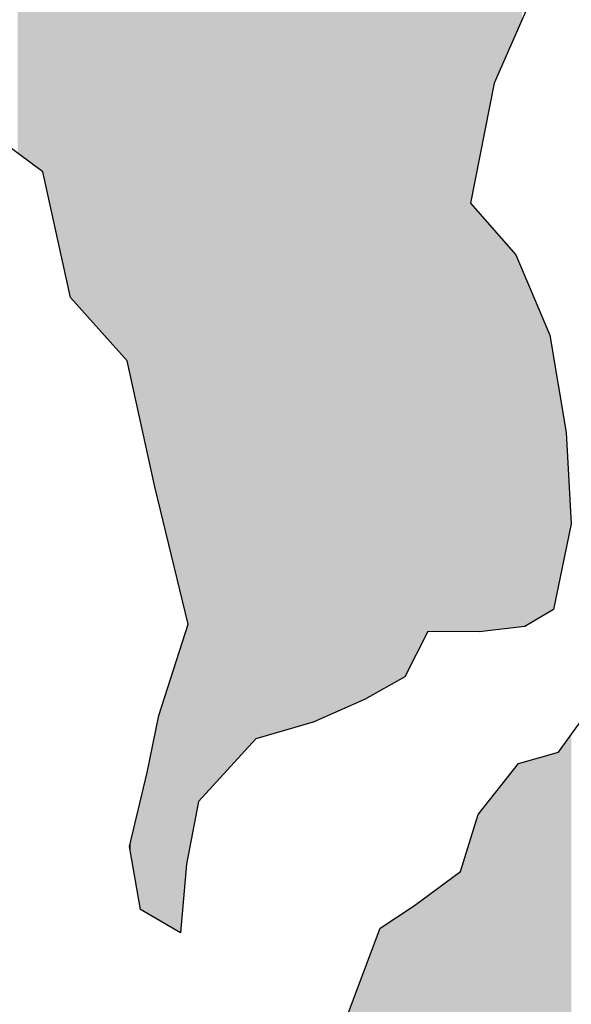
# Model space of a CAD drawing. Extents: x 132729 to 413893, y 707796 to 905796.
# Tile 23 of 62: x 211321 to 212130, y 784594 to 786036. Entities that reach past the tile are written whole.
import ezdxf

# ---------------------------------------------------------------- set-up
doc = ezdxf.new("R2010")
doc.units = 0
doc.header["$LTSCALE"] = 2000
doc.layers.add('HENDRYFILL', color=11, linetype='CONTINUOUS')
doc.layers.add('WATER', color=4, linetype='CONTINUOUS')

msp = doc.modelspace()

# ---------------------------------------------------------------- linework, layer by layer
at = {"layer": 'HENDRYFILL', "color": 0}
for points in [[(212054.646780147, 786030.0735993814), (212054.6467801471, 788841.4729749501), (212057.5126965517, 786036.640997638), (212057.5126965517, 788846.4125594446)], [(212045.5934320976, 786009.3273759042), (212045.5934320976, 788825.8689686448), (212048.5548874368, 786016.1137066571), (212048.5548874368, 788830.9732204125)], [(212048.5548874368, 786016.1137066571), (212048.5548874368, 788830.9732204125), (212052.0221591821, 786024.0591423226), (212052.0221591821, 788836.9492780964)], [(212052.0221591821, 786024.0591423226), (212052.0221591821, 788836.9492780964), (212053.2493508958, 786026.8713167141), (212053.2493508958, 788839.0644190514)], [(212053.2493508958, 786026.8713167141), (212053.2493508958, 788839.0644190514), (212054.646780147, 786030.0735993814), (212054.6467801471, 788841.4729749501)], [(212038.7740123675, 785993.7003167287), (212038.7740123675, 788810.6312938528), (212042.4764278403, 786002.1845966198), (212042.4764278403, 788819.4574009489)], [(212042.4764278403, 786002.1845966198), (212042.4764278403, 788819.4574009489), (212044.0502463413, 786005.7910845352), (212044.0502463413, 788823.2091923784)], [(212044.0502463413, 786005.7910845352), (212044.0502463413, 788823.2091923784), (212045.5934320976, 786009.3273759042), (212045.5934320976, 788825.8689686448)], [(212032.5118821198, 785979.3503157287), (212032.5118821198, 788795.7031388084), (212038.7740123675, 785993.7003167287), (212038.7740123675, 788810.6312938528)], [(212026.7138876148, 785966.0639062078), (212026.7138876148, 788781.8814267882), (212032.5118821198, 785979.3503157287), (212032.5118821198, 788795.7031388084)], [(212019.9949030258, 785950.6669994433), (212019.9949030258, 788765.864186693), (212024.1284363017, 785960.1392084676), (212024.1284363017, 788775.7180260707)], [(212024.1284363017, 785960.1392084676), (212024.1284363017, 788775.7180260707), (212025.4364783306, 785963.1366556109), (212025.4364783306, 788778.8362387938)], [(212025.4364783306, 785963.1366556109), (212025.4364783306, 788778.8362387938), (212026.7138876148, 785966.0639062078), (212026.7138876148, 788781.8814267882)], [(212008.2765088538, 785900.3721643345), (212008.2765088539, 788737.9289636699), (212016.7187091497, 785943.1594287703), (212016.7187091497, 788758.0541399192)], [(212016.7187091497, 785943.1594287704), (212016.7187091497, 788758.0541399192), (212019.9410447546, 785950.5435803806), (212019.9410447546, 788765.7357951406)], [(212019.9410447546, 785950.5435803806), (212019.9410447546, 788765.7357951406), (212019.9949030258, 785950.6669994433), (212019.9949030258, 788765.864186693)], [(211994.6829907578, 785831.4766829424), (211994.6829907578, 788705.523673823), (212006.7724927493, 785892.7494199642), (212006.7724927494, 788734.3435726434)], [(212006.7724927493, 785892.7494199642), (212006.7724927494, 788734.3435726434), (212008.2765088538, 785900.3721643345), (212008.2765088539, 788737.9289636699)], [(211986.0607605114, 785787.7769799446), (211986.0607605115, 788684.9693281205), (211992.9193498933, 785822.5380928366), (211992.9193498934, 788701.3193690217)], [(211992.9193498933, 785822.5380928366), (211992.9193498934, 788701.3193690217), (211994.6829907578, 785831.4766829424), (211994.6829907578, 788705.523673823)], [(211984.5065268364, 785779.8997198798), (211984.5065268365, 788681.2642245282), (211986.0607605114, 785787.7769799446), (211986.0607605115, 788684.9693281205)], [(211972.6374799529, 785139.6645790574), (211972.6374799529, 788666.3611557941), (211975.8340790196, 785139.6435365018), (211975.8340790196, 788670.3748846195)], [(211975.8340790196, 785139.6435365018), (211975.8340790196, 788670.3748846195), (211979.2915583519, 785139.620776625), (211979.2915583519, 788674.7161811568)], [(211979.2915583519, 785139.620776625), (211979.2915583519, 788674.7161811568), (211980.608137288, 785139.6121098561), (211980.608137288, 788676.3693102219)], [(211980.608137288, 785139.6121098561), (211980.608137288, 788676.3693102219), (211982.0717282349, 785139.6024753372), (211982.0717282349, 788678.2070312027)], [(211982.0717282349, 785767.5595279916), (211982.0717282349, 788678.2070312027), (211983.7545187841, 785776.0883476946), (211983.7545187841, 788680.319984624)], [(211983.7545187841, 785776.0883476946), (211983.7545187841, 788680.319984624), (211984.5065268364, 785779.8997198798), (211984.5065268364, 788681.2642245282)], [(211963.4873374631, 785139.7248125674), (211963.4873374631, 788654.8720106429), (211967.2510184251, 785139.7000370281), (211967.2510184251, 788659.5977815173)], [(211967.2510184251, 785139.7000370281), (211967.2510184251, 788659.5977815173), (211972.6374799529, 785139.6645790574), (211972.6374799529, 788666.3611557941)], [(211950.4253723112, 785139.8107968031), (211950.4253723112, 788638.4710842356), (211955.001071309, 785139.7806759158), (211955.001071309, 788644.2164450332)], [(211955.001071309, 785139.7806759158), (211955.001071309, 788644.2164450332), (211957.5399457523, 785139.7639630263), (211957.5399457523, 788647.404318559)], [(211957.5399457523, 785139.7639630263), (211957.5399457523, 788647.404318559), (211962.0543792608, 785139.7342454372), (211962.0543792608, 788653.0727528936)], [(211962.0543792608, 785139.7342454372), (211962.0543792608, 788653.0727528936), (211963.4873374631, 785139.7248125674), (211963.4873374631, 788654.8720106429)], [(211940.0848225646, 785139.8788665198), (211940.0848225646, 788625.4872342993), (211943.9268428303, 785139.853575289), (211943.9268428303, 788630.3113699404)], [(211943.9268428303, 785139.853575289), (211943.9268428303, 788630.3113699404), (211947.7897034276, 785139.8281468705), (211947.7897034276, 788635.1616732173)], [(211947.7897034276, 785139.8281468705), (211947.7897034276, 788635.1616732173), (211950.4253723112, 785139.8107968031), (211950.4253723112, 788638.4710842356)], [(211927.131829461, 785139.9641334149), (211927.131829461, 788609.2231358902), (211934.5121793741, 785139.9155500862), (211934.5121793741, 788618.4900857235)], [(211934.5121793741, 785139.9155500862), (211934.5121793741, 788618.4900857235), (211935.5997662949, 785139.9083907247), (211935.5997662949, 788619.8556867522)], [(211935.5997662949, 785139.9083907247), (211935.5997662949, 788619.8556867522), (211940.0848225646, 785139.8788665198), (211940.0848225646, 788625.4872342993)], [(211907.6975065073, 785117.1256178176), (211907.6975065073, 788584.8209194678), (211919.3314096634, 785140.0154819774), (211919.3314096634, 788599.4287359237)], [(211919.3314096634, 785140.0154819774), (211919.3314096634, 788599.4287359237), (211919.5310244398, 785140.0141679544), (211919.5310244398, 788599.6793771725)], [(211919.5310244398, 785140.0141679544), (211919.5310244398, 788599.6793771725), (211927.131829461, 785139.9641334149), (211927.131829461, 788609.2231358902)], [(211903.8689193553, 785109.5928200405), (211903.8689193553, 788580.0136507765), (211907.6975065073, 785117.1256178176), (211907.6975065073, 788584.8209194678)], [(211891.6385570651, 785085.5294143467), (211891.6385570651, 788564.656905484), (211897.1499347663, 785096.3731256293), (211897.1499347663, 788571.5771275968)], [(211897.1499347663, 785096.3731256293), (211897.1499347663, 788571.5771275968), (211897.4414477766, 785096.9466814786), (211897.4414477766, 788571.9431585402)], [(211897.4414477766, 785096.9466814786), (211897.4414477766, 788571.9431585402), (211899.6398471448, 785101.2720624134), (211899.6398471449, 788574.7035231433)], [(211899.6398471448, 785101.2720624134), (211899.6398471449, 788574.7035231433), (211899.941152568, 785101.8648849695), (211899.9411525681, 788575.0818496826)], [(211899.941152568, 785101.8648849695), (211899.9411525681, 788575.0818496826), (211901.1438632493, 785104.2312347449), (211901.1438632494, 788576.5920029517)], [(211901.1438632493, 785104.2312347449), (211901.1438632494, 788576.5920029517), (211903.8689193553, 785109.5928200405), (211903.8689193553, 788580.0136507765)], [(211875.845384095, 785067.8795834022), (211875.845384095, 788543.2391156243), (211885.4009078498, 785073.2567538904), (211885.4009078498, 788556.1977655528)], [(211885.4009078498, 785073.2567538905), (211885.4009078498, 788556.1977655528), (211891.6385570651, 785085.5294143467), (211891.6385570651, 788564.656905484)], [(211873.4754916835, 785066.5459761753), (211873.4754916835, 788540.025204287), (211875.845384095, 785067.8795834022), (211875.845384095, 788543.2391156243)], [(211858.0142568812, 785057.8454907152), (211858.0142568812, 788519.0575698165), (211873.4754916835, 785066.5459761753), (211873.4754916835, 788540.025204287)], [(211849.4863100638, 785053.0465675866), (211849.4863100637, 788507.4924604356), (211853.5904661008, 785055.3560952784), (211853.5904661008, 788513.0582800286)], [(211853.5904661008, 785055.3560952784), (211853.5904661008, 788513.0582800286), (211855.6284203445, 785056.5029112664), (211855.6284203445, 788515.8220359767)], [(211855.6284203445, 785056.5029112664), (211855.6284203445, 788515.8220359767), (211856.8311310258, 785057.1797114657), (211856.8311310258, 788517.4530828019)], [(211856.8311310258, 785057.1797114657), (211856.8311310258, 788517.4530828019), (211857.2267198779, 785057.4023207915), (211857.2267198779, 788517.9895575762)], [(211857.2267198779, 785057.4023207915), (211857.2267198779, 788517.9895575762), (211857.7276400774, 785057.684203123), (211857.7276400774, 788518.668876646)], [(211857.7276400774, 785057.684203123), (211857.7276400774, 788518.668876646), (211858.0142568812, 785057.8454907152), (211858.0142568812, 788519.0575698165)], [(211840.1022793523, 785047.7659012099), (211840.1022793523, 788494.7663794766), (211845.5572877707, 785050.8355927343), (211845.5572877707, 788502.1641471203)], [(211845.5572877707, 785050.8355927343), (211845.5572877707, 788502.1641471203), (211849.4863100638, 785053.0465675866), (211849.4863100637, 788507.4924604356)], [(211826.5736674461, 785040.1529587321), (211826.5736674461, 788476.4196566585), (211835.2412190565, 785045.0304415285), (211835.2412190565, 788488.174090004)], [(211835.2412190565, 785045.0304415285), (211835.2412190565, 788488.174090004), (211835.346550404, 785045.0897145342), (211835.346550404, 788488.3169342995)], [(211835.346550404, 785045.0897145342), (211835.346550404, 788488.3169342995), (211840.1022793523, 785047.7659012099), (211840.1022793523, 788494.7663794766)], [(211815.9771336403, 785035.5266780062), (211815.9771336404, 788459.3639456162), (211824.0531223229, 785039.0525282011), (211824.053122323, 788473.001438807)], [(211824.0531223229, 785039.0525282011), (211824.053122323, 788473.001438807), (211824.8296114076, 785039.3915311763), (211824.8296114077, 788474.0544684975)], [(211824.8296114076, 785039.3915311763), (211824.8296114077, 788474.0544684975), (211826.5736674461, 785040.152958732), (211826.5736674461, 788476.4196566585)], [(211800.7742680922, 785028.8893449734), (211800.7742680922, 788433.6916739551), (211815.9771336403, 785035.5266780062), (211815.9771336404, 788459.3639456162)], [(211793.7246008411, 785025.811570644), (211793.7246008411, 788421.7872752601), (211800.7742680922, 785028.8893449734), (211800.7742680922, 788433.6916739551)], [(211767.1046465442, 785014.1897154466), (211767.1046465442, 788376.8355721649), (211789.8323630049, 785024.1122805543), (211789.8323630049, 788415.214659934)], [(211789.8323630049, 785024.1122805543), (211789.8323630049, 788415.214659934), (211791.2555287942, 785024.7336124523), (211791.2555287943, 788417.6178844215)], [(211791.2555287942, 785024.7336124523), (211791.2555287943, 788417.6178844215), (211792.4680318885, 785025.2629723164), (211792.4680318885, 788419.6653740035)], [(211792.4680318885, 785025.2629723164), (211792.4680318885, 788419.6653740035), (211793.7246008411, 785025.811570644), (211793.7246008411, 788421.7872752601)], [(211758.4726238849, 785010.4211095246), (211758.472623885, 788344.3791107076), (211764.7849717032, 785013.1769817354), (211764.7849717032, 788372.9184604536)], [(211764.7849717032, 785013.1769817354), (211764.7849717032, 788372.9184604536), (211767.1046465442, 785014.1897154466), (211767.1046465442, 788376.8355721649)], [(211751.0016312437, 785007.1593911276), (211751.0016312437, 788310.6013028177), (211758.4726238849, 785010.4211095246), (211758.472623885, 788344.3791107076)], [(211738.8961851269, 785003.6144456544), (211738.8961851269, 788255.8702311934), (211750.9661022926, 785007.1489868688), (211750.9661022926, 788310.4406695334)], [(211750.9661022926, 785007.1489868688), (211750.9661022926, 788310.4406695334), (211751.0016312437, 785007.1593911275), (211751.0016312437, 788310.6013028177)], [(211725.1826470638, 784999.5985883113), (211725.1826470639, 788237.8340914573), (211737.3138297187, 785003.151070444), (211737.3138297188, 788253.7891064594)], [(211737.3138297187, 785003.151070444), (211737.3138297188, 788253.7891064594), (211738.6904186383, 785003.5541892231), (211738.6904186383, 788255.59960569)], [(211738.6904186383, 785003.5541892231), (211738.6904186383, 788255.59960569), (211738.8961851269, 785003.6144456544), (211738.8961851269, 788255.8702311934)], [(211724.3706290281, 784999.3607978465), (211724.3706290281, 788236.7661197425), (211725.1826470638, 784999.5985883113), (211725.1826470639, 788237.8340914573)], [(211697.2399621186, 784991.4158833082), (211697.2399621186, 788201.0836797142), (211714.3999315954, 784996.4409898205), (211714.3999315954, 788223.6525897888)], [(211714.3999315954, 784996.4409898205), (211714.3999315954, 788223.6525897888), (211724.3706290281, 784999.3607978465), (211724.3706290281, 788236.7661197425)], [(211688.2613126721, 784988.7865855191), (211688.2613126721, 788189.2748981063), (211692.3201473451, 784989.9751701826), (211692.3201473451, 788194.6131054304)], [(211692.3201473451, 784989.9751701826), (211692.3201473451, 788194.6131054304), (211697.0599321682, 784991.3631635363), (211697.0599321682, 788200.8469030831)], [(211697.0599321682, 784991.3631635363), (211697.0599321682, 788200.8469030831), (211697.2399621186, 784991.4158833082), (211697.2399621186, 788201.0836797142)], [(211667.1123109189, 784982.5933351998), (211667.1123109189, 788168.3892434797), (211678.8417530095, 784986.0281720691), (211678.8417530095, 788179.9652704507)], [(211678.8417530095, 784986.0281720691), (211678.8417530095, 788179.9652704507), (211681.681932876, 784986.859887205), (211681.681932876, 788182.7683022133)], [(211681.681932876, 784986.859887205), (211681.681932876, 788182.7683022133), (211682.3592423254, 784987.0582297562), (211682.3592423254, 788183.4367528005)], [(211682.3592423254, 784987.0582297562), (211682.3592423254, 788183.4367528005), (211688.2208875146, 784988.7747474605), (211688.2208875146, 788189.2217306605)], [(211688.2208875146, 784988.7747474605), (211688.2208875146, 788189.2217306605), (211688.2613126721, 784988.7865855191), (211688.2613126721, 788189.2748981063)], [(211660.9946816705, 784975.9523023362), (211660.9946816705, 788162.3516297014), (211667.1123109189, 784982.5933351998), (211667.1123109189, 788168.3892434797)], [(211634.8854399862, 784947.6092424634), (211634.8854399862, 788136.5838835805), (211660.9946816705, 784975.9523023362), (211660.9946816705, 788162.3516297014)], [(211633.3924718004, 784945.9885409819), (211633.3924718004, 788135.110442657), (211634.8854399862, 784947.6092424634), (211634.8854399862, 788136.5838835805)], [(211612.3732824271, 784923.1710210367), (211612.3732824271, 788114.3661735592), (211621.2576484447, 784932.8155032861), (211621.2576484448, 788123.1343366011)], [(211621.2576484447, 784932.8155032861), (211621.2576484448, 788123.1343366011), (211621.9839199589, 784933.6039121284), (211621.9839199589, 788123.8511088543)], [(211621.9839199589, 784933.6039121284), (211621.9839199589, 788123.8511088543), (211633.3924718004, 784945.9885409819), (211633.3924718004, 788135.110442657)], [(211582.782080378, 784891.0480960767), (211582.782080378, 788106.5047522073), (211597.7534428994, 784907.3003576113), (211597.7534428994, 788110.4821570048)], [(211597.7534428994, 784907.3003576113), (211597.7534428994, 788110.4821570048), (211601.1055908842, 784910.9393040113), (211601.1055908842, 788111.3727138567)], [(211601.1055908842, 784910.9393040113), (211601.1055908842, 788111.3727138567), (211603.9163935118, 784913.990589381), (211603.9163935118, 788112.1194528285)], [(211603.9163935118, 784913.990589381), (211603.9163935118, 788112.1194528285), (211612.3732824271, 784923.1710210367), (211612.3732824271, 788114.3661735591)], [(211526.8562853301, 785318.9603547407), (211526.8562853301, 788091.6470847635), (211538.6751146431, 785270.3266538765), (211538.6751146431, 788094.7869638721)], [(211538.6751146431, 785270.3266538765), (211538.6751146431, 788094.7869638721), (211544.482901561, 785246.4279948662), (211544.482901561, 788096.329904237)], [(211544.482901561, 785246.4279948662), (211544.482901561, 788096.329904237), (211547.1185704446, 785235.5823917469), (211547.1185704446, 788097.0301158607)], [(211547.1185704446, 785235.5823917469), (211547.1185704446, 788097.0301158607), (211554.7891778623, 785204.0183495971), (211554.7891778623, 788099.0679471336)], [(211554.7891778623, 785204.0183495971), (211554.7891778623, 788099.0679471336), (211556.3972698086, 785197.4011576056), (211556.3972698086, 788099.4951649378)], [(211556.3972698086, 785197.4011576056), (211556.3972698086, 788099.4951649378), (211565.4310330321, 785160.2278194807), (211565.4310330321, 788101.895142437)], [(211565.4310330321, 785160.2278194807), (211565.4310330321, 788101.895142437), (211567.7458116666, 785150.7026585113), (211567.7458116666, 788102.5101039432)], [(211567.7458116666, 784811.3336885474), (211567.7458116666, 788102.5101039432), (211573.2669817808, 784840.6040356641), (211573.2669817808, 788103.9768995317)], [(211573.2669817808, 784840.6040356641), (211573.2669817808, 788103.9768995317), (211582.782080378, 784891.0480960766), (211582.782080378, 788106.5047522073)], [(211476.9476843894, 785537.8180228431), (211476.9476843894, 788078.3879903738), (211478.1846685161, 785536.4392134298), (211478.1846685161, 788078.7166168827)], [(211478.1846685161, 785536.4392134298), (211478.1846685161, 788078.7166168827), (211478.6108901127, 785534.5050098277), (211478.6108901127, 788078.8298501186)], [(211478.6108901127, 785534.5050098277), (211478.6108901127, 788078.8298501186), (211481.8723953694, 785519.704222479), (211481.8723953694, 788079.6963261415)], [(211481.8723953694, 785519.704222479), (211481.8723953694, 788079.6963261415), (211483.6666689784, 785511.561766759), (211483.6666689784, 788080.1730063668)], [(211483.6666689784, 785511.561766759), (211483.6666689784, 788080.1730063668), (211498.010939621, 785446.4671301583), (211498.010939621, 788083.9838132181)], [(211498.010939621, 785446.4671301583), (211498.010939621, 788083.9838132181), (211499.0483089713, 785441.7595237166), (211499.0483089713, 788084.2594085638)], [(211499.0483089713, 785441.7595237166), (211499.0483089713, 788084.2594085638), (211507.3509044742, 785404.0821505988), (211507.3509044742, 788086.4651385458)], [(211507.3509044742, 785404.0821505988), (211507.3509044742, 788086.4651385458), (211507.7060681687, 785402.4704094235), (211507.7060681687, 788086.5594940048)], [(211507.7060681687, 785402.4704094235), (211507.7060681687, 788086.5594940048), (211518.8341549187, 785351.9708907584), (211518.8341549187, 788089.5158652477)], [(211518.8341549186, 785351.9708907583), (211518.8341549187, 788089.5158652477), (211521.6804864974, 785340.2584245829), (211521.6804864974, 788090.2720431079)], [(211521.6804864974, 785340.2584245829), (211521.6804864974, 788090.2720431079), (211525.0020017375, 785326.590609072), (211525.0020017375, 788091.1544618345)], [(211525.0020017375, 785326.590609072), (211525.0020017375, 788091.1544618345), (211526.8562853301, 785318.9603547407), (211526.8562853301, 788091.6470847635)], [(211420.7450649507, 785600.464502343), (211420.7450649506, 788063.1520007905), (211427.8498459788, 785592.5451291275), (211427.8498459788, 788065.3442892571)], [(211427.8498459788, 785592.5451291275), (211427.8498459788, 788065.3442892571), (211439.0636792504, 785580.0455840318), (211439.0636792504, 788068.3234405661)], [(211439.0636792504, 785580.0455840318), (211439.0636792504, 788068.3234405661), (211448.262783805, 785569.7917645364), (211448.2627838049, 788070.7673438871)], [(211448.262783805, 785569.7917645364), (211448.2627838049, 788070.7673438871), (211471.8318955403, 785543.5203577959), (211471.8318955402, 788077.0288914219)], [(211471.8318955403, 785543.5203577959), (211471.8318955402, 788077.0288914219), (211473.4951012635, 785541.6664587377), (211473.4951012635, 788077.4707511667)], [(211473.4951012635, 785541.6664587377), (211473.4951012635, 788077.4707511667), (211476.9476843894, 785537.8180228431), (211476.9476843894, 788078.3879903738)], [(211371.4458398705, 785736.2798393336), (211371.4458398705, 788047.9399735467), (211377.9118677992, 785706.9368529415), (211377.9118677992, 788049.9351650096)], [(211377.9118677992, 785706.9368529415), (211377.9118677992, 788049.9351650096), (211385.5775790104, 785672.1496756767), (211385.5775790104, 788052.3005370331)], [(211385.5775790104, 785672.1496756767), (211385.5775790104, 788052.3005370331), (211395.0669410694, 785629.0867280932), (211395.0669410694, 788055.2286243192)], [(211395.0669410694, 785629.086728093), (211395.0669410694, 788055.2286243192), (211396.3749830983, 785627.6287136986), (211396.3749830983, 788055.6322406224)], [(211396.3749830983, 785627.6287136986), (211396.3749830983, 788055.6322406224), (211406.6714669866, 785616.151695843), (211406.6714669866, 788058.8093776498)], [(211406.6714669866, 785616.151695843), (211406.6714669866, 788058.8093776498), (211414.1620444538, 785607.8022930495), (211414.1620444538, 788061.1207094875)], [(211414.1620444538, 785607.8022930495), (211414.1620444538, 788061.1207094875), (211420.7450649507, 785600.464502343), (211420.7450649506, 788063.1520007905)], [(211323.663967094, 785836.2322341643), (211323.663967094, 788033.1961484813), (211336.7474710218, 785826.58464485), (211336.7474710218, 788037.2332630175)], [(211336.7474710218, 785826.58464485), (211336.7474710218, 788037.2332630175), (211354.4174546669, 785813.5550507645), (211354.4174546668, 788042.6856057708)], [(211354.4174546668, 785813.5550507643), (211354.4174546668, 788042.6856057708), (211371.2626856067, 785737.1109976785), (211371.2626856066, 788047.8834585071)], [(211371.2626856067, 785737.1109976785), (211371.2626856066, 788047.8834585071), (211371.4458398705, 785736.2798393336), (211371.4458398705, 788047.9399735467)], [(211317.6614616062, 785840.658396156), (211317.6614616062, 788031.3439839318), (211323.663967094, 785836.2322341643), (211323.663967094, 788033.1961484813)], [(211982.0717282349, 785139.6024753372), (211982.0717282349, 785767.5595279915), (211983.7545187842, 785139.5913978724), (211983.7545187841, 785765.6411039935)], [(211983.7545187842, 785139.5913978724), (211983.7545187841, 785765.6411039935), (211984.5065268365, 785139.5864475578), (211984.5065268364, 785764.7837957)], [(211984.5065268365, 785139.5864475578), (211984.5065268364, 785764.7837957), (211986.0607605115, 785139.5762163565), (211986.0607605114, 785763.0119298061)], [(211986.0607605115, 785139.5762163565), (211986.0607605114, 785763.0119298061), (211992.9193498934, 785139.5310676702), (211992.9193498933, 785755.1929635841)], [(211992.9193498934, 785139.5310676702), (211992.9193498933, 785755.1929635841), (211994.6829907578, 785139.5194579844), (211994.6829907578, 785753.1823681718)], [(211994.6829907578, 785139.5194579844), (211994.6829907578, 785753.1823681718), (212006.7724927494, 785140.9498859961), (212006.7724927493, 785739.4000286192)], [(212006.7724927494, 785140.9498859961), (212006.7724927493, 785739.4000286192), (212008.2765088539, 785141.1278409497), (212008.2765088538, 785737.6854120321)], [(212008.2765088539, 785141.1278409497), (212008.2765088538, 785737.6854120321), (212016.7187091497, 785142.1267207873), (212016.7187091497, 785728.0610891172)], [(212016.7187091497, 785142.1267207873), (212016.7187091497, 785728.0610891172), (212019.9410447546, 785142.5079870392), (212019.9410447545, 785724.3875446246)], [(212019.9410447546, 785142.5079870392), (212019.9410447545, 785724.3875446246), (212019.9949030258, 785142.5143595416), (212019.9949030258, 785724.3261448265)], [(212019.9949030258, 785142.5143595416), (212019.9949030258, 785724.3261448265), (212024.1284363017, 785143.0034385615), (212024.1284363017, 785719.6138118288)], [(212024.1284363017, 785143.0034385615), (212024.1284363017, 785719.6138118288), (212025.4364783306, 785143.1582058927), (212025.4364783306, 785718.122610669)], [(212025.4364783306, 785143.1582058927), (212025.4364783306, 785718.122610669), (212026.7138876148, 785143.3093487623), (212026.7138876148, 785716.6663316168)], [(212026.7138876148, 785143.3093487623), (212026.7138876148, 785716.6663316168), (212032.5118821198, 785143.9953665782), (212032.5118821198, 785710.0564705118)], [(212032.5118821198, 785143.9953665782), (212032.5118821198, 785710.0564705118), (212038.7740123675, 785144.7363008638), (212038.7740123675, 785702.9174828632)], [(212038.7740123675, 785144.7363008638), (212038.7740123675, 785702.9174828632), (212042.4764278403, 785145.1743700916), (212042.4764278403, 785698.6966351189)], [(212042.4764278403, 785145.1743700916), (212042.4764278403, 785698.6966351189), (212044.0502463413, 785145.360584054), (212044.0502463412, 785696.9024420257)], [(212044.0502463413, 785145.360584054), (212044.0502463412, 785696.9024420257), (212045.5934320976, 785145.5431735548), (212045.5934320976, 785695.1431710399)], [(212045.5934320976, 785145.5431735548), (212045.5934320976, 785695.1431710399), (212048.5548874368, 785145.893572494), (212048.5548874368, 785691.7670366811)], [(212048.5548874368, 785145.893572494), (212048.5548874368, 785691.7670366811), (212052.0221591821, 785146.3038195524), (212052.0221591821, 785683.5273512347)], [(212052.0221591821, 785146.3038195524), (212052.0221591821, 785683.5273512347), (212053.2493508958, 785146.4490206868), (212053.2493508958, 785680.6110313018)], [(212053.2493508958, 785146.4490206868), (212053.2493508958, 785680.6110313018), (212054.646780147, 785146.6143643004), (212054.646780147, 785677.2901558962)], [(212054.646780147, 785146.6143643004), (212054.646780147, 785677.2901558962), (212057.5126965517, 785146.9534590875), (212057.5126965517, 785670.4795418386)], [(212057.5126965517, 785146.9534590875), (212057.5126965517, 785670.4795418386), (212058.3345070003, 785147.0506955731), (212058.3345070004, 785668.5265770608)], [(212058.3345070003, 785147.0506955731), (212058.3345070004, 785668.5265770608), (212061.3070102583, 785147.4024017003), (212061.3070102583, 785661.4626681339)], [(212061.3070102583, 785147.4024017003), (212061.3070102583, 785661.4626681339), (212061.7172877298, 785147.4509456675), (212061.7172877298, 785660.487677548)], [(212061.7172877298, 785147.4509456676), (212061.7172877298, 785660.487677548), (212067.7246894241, 785151.0018163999), (212067.7246894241, 785646.2115826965)], [(212067.7246894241, 785151.0018163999), (212067.7246894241, 785646.2115826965), (212068.0896455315, 785151.2175356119), (212068.0896455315, 785645.3442945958)], [(212068.0896455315, 785151.2175356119), (212068.0896455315, 785645.3442945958), (212068.3456295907, 785151.3688433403), (212068.3456295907, 785644.7359695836)], [(212068.3456295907, 785151.3688433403), (212068.3456295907, 785644.7359695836), (212072.1986977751, 785153.6463249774), (212072.198697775, 785635.5794707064)], [(212072.1986977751, 785153.6463249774), (212072.198697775, 785635.5794707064), (212074.5134764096, 785155.0145503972), (212074.5134764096, 785630.0785901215)], [(212074.5134764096, 785155.0145503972), (212074.5134764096, 785630.0785901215), (212077.9256343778, 785157.0314176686), (212077.9256343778, 785621.9698780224)], [(212077.9256343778, 785157.0314176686), (212077.9256343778, 785621.9698780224), (212081.8582973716, 785159.355946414), (212081.8582973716, 785612.6242286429)], [(212081.8582973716, 785159.355946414), (212081.8582973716, 785612.6242286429), (212085.07573677, 785161.257718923), (212085.07573677, 785604.9782491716)], [(212085.07573677, 785161.257718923), (212085.07573677, 785604.9782491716), (212085.5423835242, 785161.5335457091), (212085.5423835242, 785603.8693016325)], [(212085.5423835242, 785161.5335457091), (212085.5423835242, 785603.8693016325), (212086.7438386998, 785162.243704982), (212086.7438386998, 785601.0141424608)], [(212086.7438386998, 785162.243704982), (212086.7438386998, 785601.0141424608), (212090.2662242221, 785164.3257258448), (212090.2662242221, 785592.6434836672)], [(212090.2662242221, 785164.3257258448), (212090.2662242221, 785592.6434836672), (212090.4573020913, 785164.4386686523), (212090.4573020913, 785592.1894028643)], [(212090.4573020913, 785164.4386686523), (212090.4573020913, 785592.1894028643), (212096.9950012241, 785168.3029889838), (212096.9950012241, 785576.6530998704)], [(212096.9950012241, 785168.3029889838), (212096.9950012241, 785576.6530998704), (212098.017681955, 785168.9074777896), (212098.017681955, 785574.2227834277)], [(212098.017681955, 785168.9074777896), (212098.0176819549, 785574.2227834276), (212102.7268340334, 785171.6909757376), (212102.7268340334, 785546.471392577)], [(212102.7268340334, 785171.6909757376), (212102.7268340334, 785546.471392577), (212103.7446185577, 785172.2925704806), (212103.7446185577, 785540.4735110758)], [(212103.7446185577, 785172.2925704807), (212103.7446185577, 785540.4735110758), (212106.2394271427, 785184.3532264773), (212106.2394271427, 785525.7714146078)], [(212106.2394271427, 785184.3532264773), (212106.2394271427, 785525.7714146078), (212108.5186768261, 785195.3718058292), (212108.5186768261, 785512.3396231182)], [(212108.5186768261, 785195.3718058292), (212108.5186768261, 785512.3396231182), (212110.4893396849, 785204.8985835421), (212110.4893396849, 785500.7263572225)], [(212110.4893396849, 785204.8985835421), (212110.4893396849, 785500.7263572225), (212110.7391720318, 785206.1063483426), (212110.7391720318, 785499.2540762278)], [(212110.7391720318, 785206.1063483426), (212110.7391720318, 785499.2540762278), (212122.1979414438, 785261.5014904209), (212122.1979414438, 785431.7266778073)], [(212122.1979414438, 785261.5014904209), (212122.1979414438, 785431.7266778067), (212123.1691490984, 785266.1966006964), (212123.1691490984, 785414.3508588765)], [(212123.1691490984, 785266.1966006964), (212123.1691490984, 785414.3508588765), (212125.9163010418, 785279.4771604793), (212125.9163010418, 785365.2017253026)], [(212125.9163010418, 785279.4771604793), (212125.9163010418, 785365.2017253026), (212129.3174110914, 785295.919150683), (212129.3174110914, 785304.3526657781)], [(212129.3174110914, 785295.919150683), (212129.3174110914, 785304.3526657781), (212129.688518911, 785297.7131976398), (212129.688518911, 785297.7131976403)], [(211565.4310330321, 784799.0619467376), (211565.4310330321, 785143.4631053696), (211567.7458116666, 784811.3336885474), (211567.7458116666, 785150.7026585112)], [(211556.3972698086, 784698.6482857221), (211556.3972698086, 785115.209687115), (211565.4310330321, 784799.0619467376), (211565.4310330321, 785143.4631053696)], [(211547.1185704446, 784704.0317297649), (211547.1185704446, 785086.1902223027), (211554.7891778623, 784699.5812907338), (211554.7891778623, 785110.1803219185)], [(211554.7891778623, 784699.5812907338), (211554.7891778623, 785110.1803219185), (211556.3972698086, 784698.6482857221), (211556.3972698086, 785115.209687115)], [(211544.482901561, 784705.5609285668), (211544.482901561, 785077.947073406), (211547.1185704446, 784704.0317297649), (211547.1185704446, 785086.1902223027)], [(211538.6751146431, 784708.9305706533), (211538.6751146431, 785059.7830116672), (211544.482901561, 784705.5609285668), (211544.482901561, 785077.947073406)], [(211526.8562853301, 784715.7877823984), (211526.8562853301, 785022.8191994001), (211538.6751146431, 784708.9305706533), (211538.6751146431, 785059.7830116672)], [(211525.0020017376, 784716.8636262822), (211525.0020017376, 785017.0198610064), (211526.8562853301, 784715.7877823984), (211526.8562853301, 785022.8191994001)], [(211521.6804864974, 784718.7907489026), (211521.6804864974, 785000.9626560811), (211525.0020017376, 784716.8636262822), (211525.0020017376, 785017.0198610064)], [(211518.8341549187, 784720.4421728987), (211518.8341549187, 784987.2026320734), (211521.6804864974, 784718.7907489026), (211521.6804864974, 785000.9626560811)], [(211507.7060681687, 784726.8986200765), (211507.7060681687, 784933.4061095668), (211518.8341549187, 784720.4421728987), (211518.8341549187, 784987.2026320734)], [(212110.7391720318, 781859.2778130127), (212110.7391720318, 784962.9275092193), (212122.1979414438, 781846.505248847), (212122.1979414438, 784978.7485503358)], [(212122.1979414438, 781846.505248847), (212122.1979414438, 784978.7485503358), (212123.1691490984, 781845.4226882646), (212123.1691490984, 784980.0894898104)], [(212123.1691490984, 781845.4226882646), (212123.1691490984, 784980.0894898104), (212125.9163010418, 781842.3605641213), (212125.9163010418, 784983.8824628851)], [(212125.9163010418, 781842.3605641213), (212125.9163010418, 784983.8824628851), (212129.3174110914, 781838.5695029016), (212129.3174110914, 784988.578351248)], [(212129.3174110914, 781838.5695029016), (212129.3174110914, 784988.578351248), (212129.688518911, 781838.1558460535), (212129.688518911, 784989.0907371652)], [(212129.688518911, 781838.1558460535), (212129.688518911, 784989.0907371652), (212129.7730099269, 781838.0616677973), (212129.7730099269, 784989.2073933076)], [(212108.5186768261, 781861.7528970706), (212108.5186768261, 784962.3088626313), (212110.4893396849, 781859.5562896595), (212110.4893396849, 784962.857904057)], [(212110.4893396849, 781859.5562896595), (212110.4893396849, 784962.857904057), (212110.7391720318, 781859.2778130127), (212110.7391720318, 784962.9275092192)], [(212057.5126965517, 781939.2254909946), (212057.5126965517, 784948.0982146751), (212058.3345070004, 781937.7951218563), (212058.3345070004, 784948.3271772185)], [(212058.3345070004, 781937.7951218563), (212058.3345070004, 784948.3271772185), (212061.3070102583, 781932.6214508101), (212061.3070102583, 784949.1553388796)], [(212061.3070102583, 781932.6214508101), (212061.3070102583, 784949.1553388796), (212061.7172877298, 781931.907358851), (212061.7172877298, 784949.2696452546)], [(212061.7172877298, 781931.907358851), (212061.7172877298, 784949.2696452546), (212067.7246894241, 781921.4514173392), (212067.7246894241, 784950.9433523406)], [(212067.7246894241, 781921.4514173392), (212067.7246894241, 784950.9433523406), (212068.0896455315, 781920.8162076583), (212068.0896455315, 784951.0450318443)], [(212068.0896455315, 781920.8162076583), (212068.0896455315, 784951.0450318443), (212068.3456295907, 781920.3706648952), (212068.3456295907, 784951.1163509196)], [(212068.3456295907, 781920.3706648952), (212068.3456295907, 784951.1163509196), (212072.1986977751, 781913.6643619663), (212072.198697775, 784952.1898445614)], [(212072.1986977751, 781913.6643619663), (212072.198697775, 784952.1898445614), (212074.5134764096, 781909.6354670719), (212074.5134764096, 784952.8347592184)], [(212074.5134764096, 781909.6354670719), (212074.5134764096, 784952.8347592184), (212077.9256343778, 781903.6965726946), (212077.9256343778, 784953.7854119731)], [(212077.9256343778, 781903.6965726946), (212077.9256343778, 784953.7854119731), (212081.8582973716, 781896.8517342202), (212081.8582973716, 784954.8810813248)], [(212081.8582973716, 781896.8517342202), (212081.8582973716, 784954.8810813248), (212085.07573677, 781891.2517494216), (212085.07573677, 784955.7774840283)], [(212085.07573677, 781891.2517494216), (212085.07573677, 784955.7774840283), (212085.5423835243, 781890.4395461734), (212085.5423835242, 784955.9074953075)], [(212085.5423835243, 781890.4395461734), (212085.5423835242, 784955.9074953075), (212086.7438386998, 781888.348401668), (212086.7438386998, 784956.242229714)], [(212086.7438386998, 781888.348401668), (212086.7438386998, 784956.242229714), (212090.2662242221, 781882.2176551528), (212090.2662242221, 784957.2235926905)], [(212090.2662242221, 781882.2176551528), (212090.2662242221, 784957.2235926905), (212090.4573020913, 781881.8850822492), (212090.4573020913, 784957.2768284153)], [(212090.4573020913, 781881.8850822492), (212090.4573020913, 784957.2768284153), (212096.9950012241, 781874.5978091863), (212096.995001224, 784959.0982803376)], [(212096.9950012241, 781874.5978091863), (212096.995001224, 784959.0982803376), (212098.0176819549, 781873.4578739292), (212098.0176819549, 784959.3832068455)], [(212098.0176819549, 781873.4578739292), (212098.0176819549, 784959.3832068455), (212102.7268340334, 781868.2087983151), (212102.7268340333, 784960.6952118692)], [(212102.7268340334, 781868.2087983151), (212102.7268340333, 784960.6952118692), (212103.7446185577, 781867.0743206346), (212103.7446185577, 784960.9787742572)], [(212103.7446185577, 781867.0743206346), (212103.7446185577, 784960.9787742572), (212106.2394271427, 781864.2934720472), (212106.2394271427, 784961.6738466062)], [(212106.2394271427, 781864.2934720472), (212106.2394271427, 784961.6738466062), (212108.5186768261, 781861.7528970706), (212108.5186768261, 784962.3088626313)], [(212038.7740123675, 781971.8403544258), (212038.7740123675, 784929.7646094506), (212042.4764278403, 781965.3962640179), (212042.4764278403, 784934.4607395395)], [(212042.4764278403, 781965.3962640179), (212042.4764278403, 784934.4607395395), (212044.0502463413, 781962.6570174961), (212044.0502463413, 784936.4569651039)], [(212044.0502463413, 781962.6570174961), (212044.0502463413, 784936.4569651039), (212045.5934320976, 781959.9710875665), (212045.5934320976, 784938.4143362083)], [(212045.5934320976, 781959.9710875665), (212045.5934320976, 784938.4143362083), (212048.5548874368, 781954.8166455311), (212048.5548874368, 784942.1706352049)], [(212048.5548874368, 781954.8166455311), (212048.5548874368, 784942.1706352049), (212052.0221591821, 781948.7818250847), (212052.0221591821, 784946.5685098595)], [(212052.0221591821, 781948.7818250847), (212052.0221591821, 784946.5685098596), (212053.2493508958, 781946.6458858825), (212053.2493508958, 784946.9104146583)], [(212053.2493508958, 781946.6458858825), (212053.2493508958, 784946.9104146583), (212054.6467801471, 781944.2136465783), (212054.646780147, 784947.2997489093)], [(212054.6467801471, 781944.2136465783), (212054.646780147, 784947.2997489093), (212057.5126965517, 781939.2254909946), (212057.5126965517, 784948.0982146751)], [(211499.0483089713, 784731.921798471), (211499.0483089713, 784896.9850715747), (211507.3509044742, 784727.1046838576), (211507.3509044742, 784931.9120243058)], [(211507.3509044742, 784727.1046838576), (211507.3509044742, 784931.9120243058), (211507.7060681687, 784726.8986200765), (211507.7060681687, 784933.4061095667)], [(212026.7138876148, 782014.8269876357), (212026.7138876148, 784914.4675918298), (212032.5118821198, 781982.7396534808), (212032.5118821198, 784921.8217466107)], [(212032.5118821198, 781982.7396534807), (212032.5118821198, 784921.8217466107), (212038.7740123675, 781971.8403544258), (212038.7740123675, 784929.7646094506)], [(212016.7187091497, 782070.1424300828), (212016.7187091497, 784901.789744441), (212019.9410447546, 782052.3093398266), (212019.9410447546, 784905.8769430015)], [(212019.9410447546, 782052.3093398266), (212019.9410447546, 784905.8769430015), (212019.9949030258, 782052.011276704), (212019.9949030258, 784905.9452566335)], [(212019.9949030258, 782052.011276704), (212019.9949030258, 784905.9452566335), (212024.1284363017, 782029.1354248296), (212024.1284363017, 784911.188214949)], [(212024.1284363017, 782029.1354248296), (212024.1284363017, 784911.188214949), (212025.4364783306, 782021.8964421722), (212025.4364783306, 784912.8473306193)], [(212025.4364783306, 782021.8964421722), (212025.4364783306, 784912.8473306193), (212026.7138876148, 782014.8269876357), (212026.7138876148, 784914.4675918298)], [(211483.6666689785, 784814.4788035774), (211483.6666689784, 784832.278340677), (211498.010939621, 784732.5236737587), (211498.010939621, 784892.6211169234)], [(211498.010939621, 784732.5236737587), (211498.010939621, 784892.6211169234), (211499.0483089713, 784731.921798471), (211499.0483089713, 784896.9850715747)], [(212006.7724927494, 782124.2482510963), (212006.7724927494, 784889.1740003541), (212008.2765088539, 782116.8633612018), (212008.2765088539, 784891.0816888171)], [(212008.2765088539, 782116.8633612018), (212008.2765088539, 784891.0816888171), (212016.7187091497, 782070.1424300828), (212016.7187091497, 784901.789744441)], [(211994.6829907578, 782183.6090789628), (211994.6829907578, 784873.8397207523), (212006.7724927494, 782124.2482510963), (212006.7724927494, 784889.1740003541)], [(211986.0607605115, 782225.9452087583), (211986.0607605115, 784849.275820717), (211992.9193498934, 782192.2687559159), (211992.9193498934, 784871.6027252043)], [(211992.9193498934, 782192.2687559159), (211992.9193498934, 784871.6027252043), (211994.6829907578, 782183.6090789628), (211994.6829907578, 784873.8397207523)], [(211984.5065268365, 782233.5766726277), (211984.5065268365, 784844.2162924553), (211986.0607605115, 782225.9452087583), (211986.0607605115, 784849.275820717)], [(211980.608137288, 782252.7182080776), (211980.608137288, 784831.5257862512), (211982.0717282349, 782245.531810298), (211982.0717282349, 784836.2902434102)], [(211982.0717282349, 782245.531810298), (211982.0717282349, 784836.2902434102), (211983.7545187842, 782237.2691175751), (211983.7545187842, 784841.7682654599)], [(211983.7545187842, 782237.2691175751), (211983.7545187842, 784841.7682654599), (211984.5065268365, 782233.5766726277), (211984.5065268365, 784844.2162924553)], [(211481.8723953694, 784824.7302782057), (211481.8723953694, 784824.7302782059), (211483.6666689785, 784814.4788035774), (211483.6666689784, 784832.278340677)], [(211975.8340790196, 782276.1593763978), (211975.8340790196, 784815.9846979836), (211979.2915583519, 782259.1827601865), (211979.2915583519, 784827.2399002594)], [(211979.2915583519, 782259.1827601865), (211979.2915583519, 784827.2399002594), (211980.608137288, 782252.7182080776), (211980.608137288, 784831.5257862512)], [(211967.2510184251, 782287.7617928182), (211967.2510184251, 784788.0440875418), (211972.6374799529, 782280.4804776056), (211972.6374799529, 784805.5787445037)], [(211972.6374799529, 782280.4804776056), (211972.6374799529, 784805.5787445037), (211975.8340790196, 782276.159376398), (211975.8340790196, 784815.9846979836)], [(211947.7897034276, 782314.0692245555), (211947.7897034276, 784773.6472895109), (211950.4253723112, 782310.5063779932), (211950.4253723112, 784775.597064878)], [(211950.4253723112, 782310.5063779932), (211950.4253723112, 784775.597064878), (211955.001071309, 782304.3210359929), (211955.001071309, 784778.9820064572)], [(211955.001071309, 782304.3210359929), (211955.001071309, 784778.9820064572), (211957.5399457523, 782300.8890342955), (211957.5399457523, 784780.8601766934)], [(211957.5399457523, 782300.8890342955), (211957.5399457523, 784780.8601766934), (211962.0543792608, 782294.7865098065), (211962.0543792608, 784784.1997962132)], [(211962.0543792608, 782294.7865098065), (211962.0543792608, 784784.1997962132), (211963.4873374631, 782292.8494644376), (211963.4873374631, 784785.2598484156)], [(211963.4873374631, 782292.8494644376), (211963.4873374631, 784785.2598484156), (211967.2510184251, 782287.7617928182), (211967.2510184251, 784788.0440875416)], [(211927.131829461, 782341.99414172), (211927.131829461, 784758.3653191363), (211934.5121793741, 782332.0175264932), (211934.5121793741, 784763.8250430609)], [(211934.5121793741, 782332.0175264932), (211934.5121793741, 784763.8250430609), (211935.5997662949, 782330.5473473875), (211935.5997662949, 784764.6296017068)], [(211935.5997662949, 782330.5473473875), (211935.5997662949, 784764.6296017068), (211940.0848225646, 782324.4845344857), (211940.0848225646, 784767.9474889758)], [(211940.0848225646, 782324.4845344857), (211940.0848225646, 784767.9474889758), (211943.9268428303, 782319.2909653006), (211943.9268428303, 784770.7896807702)], [(211943.9268428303, 782319.2909653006), (211943.9268428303, 784770.7896807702), (211947.7897034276, 782314.0692245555), (211947.7897034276, 784773.6472895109)], [(211907.6975065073, 782368.265086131), (211907.6975065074, 784743.9884888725), (211919.3314096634, 782352.5385993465), (211919.3314096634, 784752.5948422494)], [(211919.3314096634, 782352.5385993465), (211919.3314096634, 784752.5948422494), (211919.5310244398, 782352.2687639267), (211919.5310244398, 784752.7425102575)], [(211919.5310244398, 782352.2687639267), (211919.5310244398, 784752.7425102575), (211927.131829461, 782341.99414172), (211927.131829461, 784758.3653191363)], [(211885.4009078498, 782380.8664824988), (211885.4009078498, 784728.69476544), (211891.6385570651, 782379.3837113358), (211891.6385570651, 784732.7941468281)], [(211891.6385570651, 782379.3837113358), (211891.6385570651, 784732.7941468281), (211897.1499347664, 782378.0735844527), (211897.1499347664, 784736.4162227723)], [(211897.1499347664, 782378.0735844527), (211897.1499347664, 784736.4162227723), (211897.4414477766, 782378.0042879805), (211897.4414477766, 784736.6078050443)], [(211897.4414477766, 782378.0042879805), (211897.4414477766, 784736.6078050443), (211899.6398471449, 782377.4816995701), (211899.6398471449, 784738.0525925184)], [(211899.6398471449, 782377.4816995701), (211899.6398471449, 784738.0525925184), (211899.9411525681, 782377.4100753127), (211899.9411525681, 784738.2506103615)], [(211899.9411525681, 782377.4100753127), (211899.9411525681, 784738.2506103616), (211901.1438632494, 782377.1241751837), (211901.1438632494, 784739.1403335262)], [(211901.1438632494, 782377.1241751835), (211901.1438632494, 784739.1403335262), (211903.8689193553, 782373.4404966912), (211903.8689193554, 784741.1562344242)], [(211903.8689193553, 782373.4404966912), (211903.8689193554, 784741.1562344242), (211907.6975065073, 782368.265086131), (211907.6975065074, 784743.9884888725)], [(211858.0142568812, 782387.3766492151), (211858.0142568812, 784710.6962657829), (211873.4754916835, 782383.701310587), (211873.4754916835, 784720.8573851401)], [(211873.4754916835, 782383.701310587), (211873.4754916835, 784720.8573851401), (211875.845384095, 782383.1379560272), (211875.845384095, 784722.4148777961)], [(211875.845384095, 782383.1379560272), (211875.845384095, 784722.4148777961), (211885.4009078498, 782380.8664824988), (211885.4009078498, 784728.69476544)], [(211845.5572877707, 782390.3378344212), (211845.5572877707, 784694.6398260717), (211849.4863100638, 782389.4038542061), (211849.4863100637, 784705.0917014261)], [(211849.4863100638, 782389.4038542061), (211849.4863100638, 784705.0917014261), (211853.5904661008, 782388.4282423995), (211853.5904661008, 784707.7889516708)], [(211853.5904661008, 782388.4282423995), (211853.5904661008, 784707.7889516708), (211855.6284203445, 782387.9437939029), (211855.6284203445, 784709.1282946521)], [(211855.6284203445, 782387.9437939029), (211855.6284203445, 784709.1282946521), (211856.8311310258, 782387.6578937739), (211856.8311310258, 784709.9187157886)], [(211856.8311310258, 782387.6578937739), (211856.8311310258, 784709.9187157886), (211857.2267198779, 782387.5638571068), (211857.2267198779, 784710.1786966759)], [(211857.2267198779, 782387.5638571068), (211857.2267198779, 784710.1786966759), (211857.7276400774, 782387.4447817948), (211857.7276400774, 784710.5079012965)], [(211857.7276400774, 782387.4447817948), (211857.7276400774, 784710.5079012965), (211858.0142568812, 782387.3766492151), (211858.0142568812, 784710.6962657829)], [(211840.1022793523, 782391.6345615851), (211840.1022793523, 784680.1285650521), (211845.5572877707, 782390.3378344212), (211845.5572877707, 784694.6398260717)], [(211835.346550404, 782392.7650608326), (211835.346550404, 784667.4775077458), (211840.1022793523, 782391.6345615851), (211840.1022793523, 784680.1285650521)], [(211826.5736674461, 782394.8504903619), (211826.5736674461, 784644.1401295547), (211835.2412190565, 782392.7900994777), (211835.2412190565, 784667.1973082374)], [(211835.2412190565, 782392.7900994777), (211835.2412190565, 784667.1973082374), (211835.346550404, 782392.7650608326), (211835.346550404, 784667.4775077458)], [(211815.9771336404, 782397.3694256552), (211815.9771336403, 784615.9515263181), (211824.053122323, 782395.4496570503), (211824.053122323, 784637.4350458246)], [(211824.053122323, 782395.4496570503), (211824.053122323, 784637.4350458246), (211824.8296114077, 782395.2650753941), (211824.8296114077, 784639.500640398)], [(211824.8296114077, 782395.2650753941), (211824.8296114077, 784639.500640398), (211826.5736674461, 782394.8504903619), (211826.5736674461, 784644.1401295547)], [(211800.7742680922, 782400.9833465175), (211800.7742680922, 784575.5092880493), (211815.9771336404, 782397.3694256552), (211815.9771336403, 784615.9515263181)]]:
    msp.add_solid(points, dxfattribs=at)
at = {"layer": 'WATER', "color": 0}
for points in [[(212067.7246894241, 786060.0423166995), (212016.7187091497, 785943.1594287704), (211982.0717282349, 785767.5595279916), (212048.5548874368, 785691.7670366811), (212098.0176819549, 785574.2227834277), (212122.1979414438, 785431.7266778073), (212129.688518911, 785297.7131976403), (212103.7446185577, 785172.2925704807), (212061.7172877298, 785147.4509456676), (211994.6829907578, 785139.5194579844), (211919.3314096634, 785140.0154819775), (211885.4009078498, 785073.2567538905), (211826.5736674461, 785040.1529587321), (211751.0016312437, 785007.1593911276), (211667.1123109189, 784982.5933351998), (211582.782080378, 784891.0480960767), (211565.4310330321, 784799.0619467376), (211556.3972698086, 784698.6482857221), (211498.010939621, 784732.5236737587), (211481.8723953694, 784824.7302782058), (211507.7060681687, 784933.4061095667), (211525.0020017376, 785017.0198610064), (211567.7458116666, 785150.7026585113), (211518.8341549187, 785351.9708907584), (211478.1846685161, 785536.4392134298), (211395.0669410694, 785629.086728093), (211354.4174546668, 785813.5550507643), (211262.7619879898, 785881.1404855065)], [(211789.8323630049, 784546.401937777), (211849.4863100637, 784705.0917014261), (211899.9411525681, 784738.2506103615), (211967.2510184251, 784788.0440875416), (211992.9193498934, 784871.6027252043), (212052.0221591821, 784946.5685098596), (212110.7391720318, 784962.9275092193), (212152.9869579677, 785021.2587256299), (212220.6826202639, 785129.6589881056), (212288.102713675, 785196.1972610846), (212313.7159313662, 785271.3835008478), (212289.2049892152, 785363.6452190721), (212289.9214683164, 785472.4863917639), (212248.4452752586, 785531.3687459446), (212215.2312525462, 785573.4511905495), (212224.0445606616, 785640.3752599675), (212199.3682771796, 785707.5197844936), (212149.5196862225, 785766.4572524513), (212150.1259377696, 785858.5536293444), (212200.7461216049, 785916.829731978), (212309.8077494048, 785949.6028444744), (212435.5590592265, 785973.8933315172), (212553.1033124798, 786023.3561260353), (212637.0477465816, 786056.2945798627)]]:
    msp.add_lwpolyline(points, dxfattribs=at)

doc.saveas('drawing.dxf')
